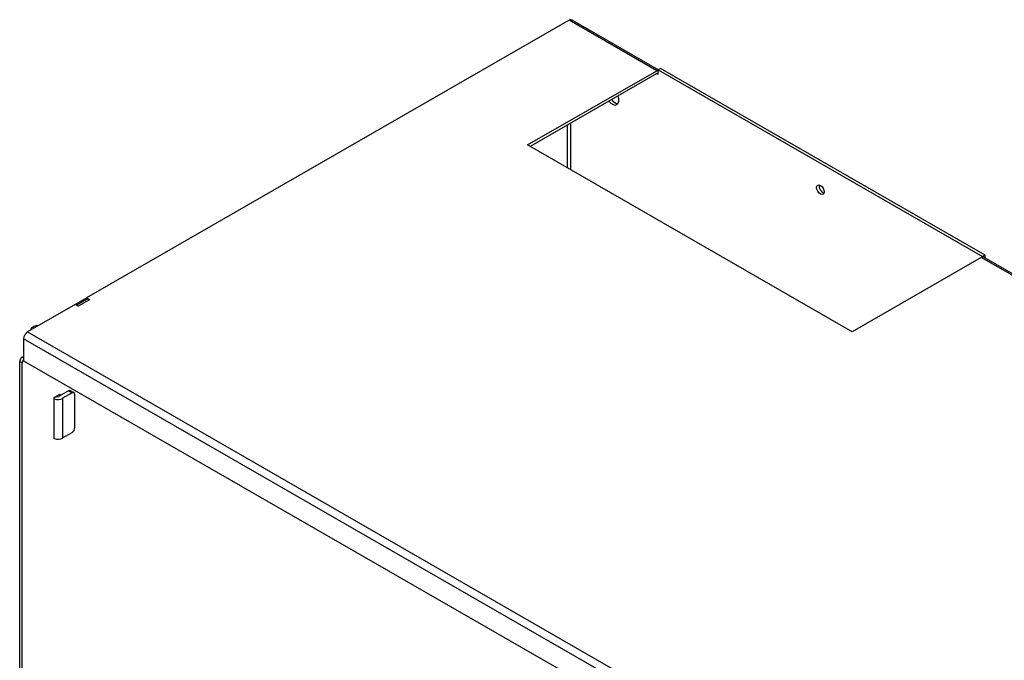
# Model space of a CAD drawing. Header units: inches. Extents: x 13 to 218, y 17 to 122.
# Tile 106 of 107: x 188 to 204, y 98 to 108. Entities that reach past the tile are written whole.
import ezdxf

# ---------------------------------------------------------------- set-up
doc = ezdxf.new("R2010")
doc.units = ezdxf.units.IN
doc.header["$MEASUREMENT"] = 0
doc.layers.add('Visible Edges(ANSI)', color=7, linetype='Continuous', lineweight=25)
doc.layers.add('Visible Tangent Edges(ANSI)', color=7, linetype='Continuous', lineweight=25)

msp = doc.modelspace()

# ---------------------------------------------------------------- linework, layer by layer
at = {"layer": 'Visible Edges(ANSI)'}
for p, q in [((196.791, 107.932), (189.339, 103.64)), ((196.834, 107.936), (198.17, 107.167)), ((196.151, 106.004), (198.145, 107.152)), ((198.145, 107.107), (196.19, 105.981)), ((198.205, 107.187), (198.167, 107.165)), ((198.167, 107.094), (198.167, 107.165)), ((198.167, 107.165), (203.178, 104.279)), ((198.167, 107.094), (198.167, 107.094)), ((198.167, 107.094), (198.167, 107.094)), ((198.167, 107.094), (198.167, 107.094)), ((203.217, 104.301), (198.205, 107.187)), ((201.162, 103.118), (196.151, 106.004)), ((203.156, 104.266), (201.162, 103.118)), ((203.217, 104.301), (203.178, 104.279)), ((203.178, 104.279), (203.178, 104.274)), ((203.199, 104.271), (211.543, 99.465)), ((203.217, 104.26), (203.217, 104.301)), ((189.317, 103.627), (189.162, 103.538)), ((189.337, 103.618), (189.181, 103.527)), ((189.335, 103.616), (189.317, 103.627)), ((189.339, 103.64), (189.387, 103.613)), ((189.339, 103.619), (189.339, 103.64)), ((189.387, 103.613), (189.386, 103.613)), ((189.387, 103.613), (189.387, 103.613)), ((189.162, 103.538), (188.428, 103.115)), ((189.21, 103.511), (189.162, 103.538)), ((189.21, 103.511), (189.21, 103.511)), ((189.21, 103.511), (189.21, 103.511)), ((188.475, 103.148), (188.475, 103.143)), ((188.524, 103.199), (188.503, 103.186)), ((188.367, 103.01), (188.367, 102.671)), ((188.306, 79.047), (188.306, 102.657)), ((188.345, 102.725), (188.367, 102.737)), ((188.367, 102.671), (209.458, 90.526)), ((188.345, 79.024), (188.345, 102.635)), ((189.061, 102.204), (188.915, 102.12)), ((189.145, 102.176), (189.092, 102.207)), ((188.84, 102.101), (188.928, 102.152)), ((188.84, 101.463), (188.84, 102.101)), ((188.889, 102.114), (188.889, 102.129)), ((188.928, 102.152), (188.928, 102.127)), ((189.114, 102.173), (188.968, 102.089)), ((189.158, 101.636), (189.158, 102.148)), ((188.843, 101.465), (188.84, 101.463)), ((188.968, 101.476), (189.114, 101.56))]:
    msp.add_line(p, q, dxfattribs=at)
for centre, major_axis, ratio, start_param, end_param in [((196.791, 107.861), (-0.0429, -0.0745), 0.578093, 3.556291, 3.925057), ((196.791, 107.861), (0.0429, 0.0745), 0.578093, 0, 0.414698), ((198.145, 107.082), (0.0429, 0.0745), 0.578093, 0.413451, 0.783464), ((198.145, 107.082), (0.0155, 0.0269), 0.578093, 5.495853, 7.06665), ((197.459, 106.754), (0.072, -0.126), 0.578093, 4.964936, 7.601434), ((197.498, 106.777), (0.072, -0.126), 0.578093, 4.964936, 6.012185), ((200.711, 105.336), (0.0412, -0.0715), 0.578093, 3.631445, 5.793333), ((203.156, 104.196), (0.0429, 0.0745), 0.578093, 0, 0.783464), ((189.386, 103.533), (-0.0489, 0.0849), 0.578093, 5.499721, 6.283185), ((189.21, 103.431), (0.0489, -0.0849), 0.578093, 2.358128, 2.421903), ((188.428, 103.045), (-0.0429, -0.0745), 0.578093, 3.925057, 5.495853), ((188.569, 103.148), (-0.0935, 0), 0.575862, 5.50164, 6.37962), ((188.569, 103.173), (-0.0635, 0), 0.575862, 4.407031, 6.588544), ((188.345, 102.68), (-0.0274, -0.0477), 0.578093, 3.925057, 5.495853), ((188.384, 102.657), (0.0274, 0.0477), 0.578093, 1.235018, 2.354261), ((189.061, 102.153), (0.0309, 0.0537), 0.578093, 0, 0.783464), ((188.893, 102.132), (-0.106, 0), 0.575862, 1.046838, 2.356194), ((188.893, 102.132), (-0.031, 0), 0.575862, 0.81391, 2.356194), ((189.114, 102.123), (0.0309, 0.0537), 0.578093, 5.495853, 7.06665), ((189.114, 101.611), (-0.0309, -0.0537), 0.578093, 0.783464, 2.354261), ((188.893, 101.519), (-0.106, 0), 0.575862, 1.046838, 2.356194)]:
    msp.add_ellipse(centre, major_axis=major_axis, ratio=ratio, start_param=start_param, end_param=end_param, dxfattribs=at)
msp.add_ellipse((200.672, 105.313), major_axis=(0.0412, -0.0715), ratio=0.578093, dxfattribs=at)
at = {"layer": 'Visible Tangent Edges(ANSI)'}
for p, q in [((198.145, 107.152), (196.791, 107.932)), ((198.167, 107.094), (198.145, 107.107)), ((196.769, 105.648), (196.769, 106.315)), ((196.813, 106.34), (196.813, 105.622)), ((211.518, 99.451), (203.156, 104.266)), ((189.386, 103.613), (189.21, 103.511)), ((189.21, 103.511), (189.21, 103.511)), ((188.428, 103.115), (209.519, 90.969)), ((209.458, 90.864), (188.367, 103.01)), ((188.306, 102.657), (188.345, 102.635)), ((188.367, 102.712), (188.345, 102.725)), ((189.061, 102.204), (189.114, 102.173)), ((188.968, 102.089), (188.968, 101.476))]:
    msp.add_line(p, q, dxfattribs=at)

doc.saveas('drawing.dxf')
